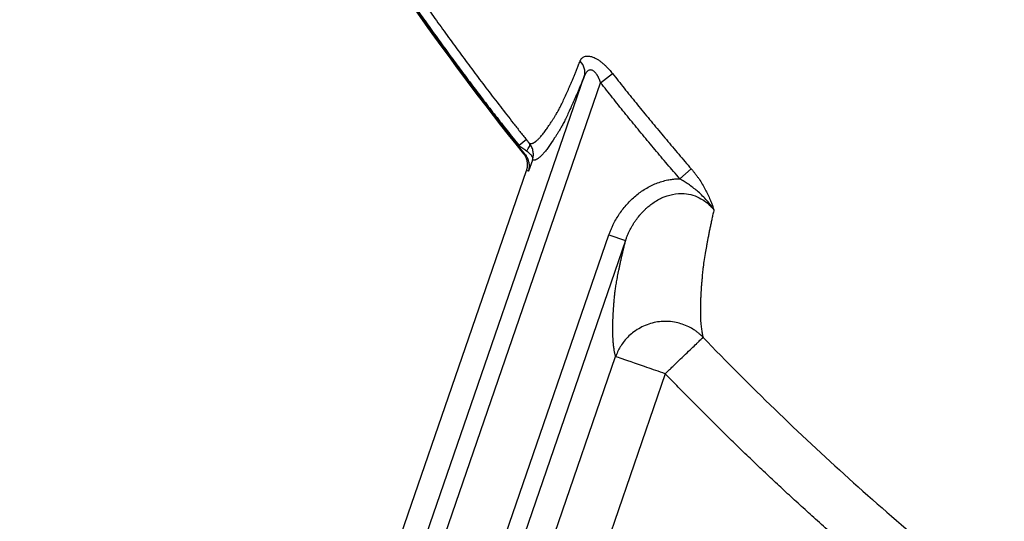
# Model space of a CAD drawing. Header units: inches. Extents: x -31 to 41.9, y -36.4 to 51.2.
# Tile 2 of 32: x -28 to -16.9, y -27.4 to -21.8. Entities that reach past the tile are written whole.
import ezdxf

# ---------------------------------------------------------------- set-up
doc = ezdxf.new("R2010")
doc.units = ezdxf.units.IN
doc.header["$MEASUREMENT"] = 0

msp = doc.modelspace()

# ---------------------------------------------------------------- linework, layer by layer
at = {"color": 7, "linetype": 'Continuous', "lineweight": 25}
for p, q in [((-25.98, -34.936), (-21.666, -22.406)), ((-21.482, -22.477), (-21.349, -22.372)), ((-25.794, -35), (-21.482, -22.477)), ((-22.316, -23.118), (-22.399, -23.184)), ((-22.402, -23.193), (-22.399, -23.184)), ((-22.248, -23.348), (-22.291, -23.473)), ((-20.592, -23.557), (-20.463, -23.447)), ((-26.249, -34.891), (-22.314, -23.464)), ((-22.291, -23.473), (-22.314, -23.464)), ((-24.832, -34.193), (-21.388, -24.19)), ((-21.388, -24.19), (-21.202, -24.254)), ((-21.202, -24.254), (-24.646, -34.257)), ((-24.287, -34.196), (-21.313, -25.559)), ((-20.755, -25.751), (-23.729, -34.388))]:
    msp.add_line(p, q, dxfattribs=at)
at = {"color": 7, "linetype": 'Continuous', "lineweight": 25, "flags": 128}
for points in [[(-22.315, -23.244), (-22.304, -23.231), (-22.295, -23.219), (-22.287, -23.207), (-22.282, -23.196), (-22.279, -23.185), (-22.278, -23.175), (-22.279, -23.167), (-22.283, -23.16)], [(-22.346, -23.277), (-22.338, -23.28), (-22.329, -23.284)]]:
    msp.add_lwpolyline(points, dxfattribs=at)
at = {"color": 7, "linetype": 'Continuous', "lineweight": 25}
msp.add_arc((-21.831, -22.36), 0.172, 344.1566, 46.4673, dxfattribs=at)
for points, knots in [([(-22.346, -23.277), (-24.18, -20.991), (-25.697, -18.463), (-27.206, -14.93), (-27.527, -14.088), (-27.879, -13.022), (-27.947, -12.809), (-28.012, -12.595)], [0.76122987, 0.76122987, 0.76122987, 0.76122987, 0.8125, 0.8125, 0.828125, 0.828125, 0.83201233, 0.83201233, 0.83201233, 0.83201233]), ([(-22.402, -23.193), (-24.207, -20.928), (-25.702, -18.428), (-27.198, -14.927), (-27.518, -14.085), (-27.866, -13.032), (-27.93, -12.833), (-27.991, -12.632)], [0.76181823, 0.76181823, 0.76181823, 0.76181823, 0.8125, 0.8125, 0.828125, 0.828125, 0.83176986, 0.83176986, 0.83176986, 0.83176986]), ([(-27.972, -12.666), (-27.962, -12.7), (-27.941, -12.769), (-27.909, -12.871), (-27.876, -12.973), (-27.843, -13.076), (-27.81, -13.178), (-27.776, -13.28), (-27.714, -13.465), (-27.621, -13.735), (-27.452, -14.207), (-27.232, -14.792), (-26.859, -15.717), (-26.354, -16.855), (-25.795, -17.97), (-25.317, -18.848), (-24.943, -19.498), (-24.553, -20.14), (-24.245, -20.621), (-24.029, -20.948), (-23.911, -21.125), (-23.791, -21.301), (-23.67, -21.477), (-23.548, -21.651), (-23.425, -21.825), (-23.301, -21.998), (-23.176, -22.17), (-23.049, -22.341), (-22.922, -22.511), (-22.793, -22.681), (-22.663, -22.849), (-22.532, -23.017), (-22.444, -23.128), (-22.399, -23.184)], [0, 0, 0, 0, 0.008958, 0.01792, 0.026888, 0.035861, 0.044839, 0.053823, 0.062812, 0.093722, 0.12546, 0.188315, 0.250466, 0.375315, 0.500241, 0.562973, 0.625659, 0.688333, 0.751028, 0.768825, 0.786616, 0.804403, 0.822186, 0.839967, 0.857745, 0.875523, 0.8933, 0.911078, 0.928857, 0.946638, 0.964421, 0.982209, 1, 1, 1, 1]), ([(-27.871, -12.635), (-27.86, -12.668), (-27.84, -12.735), (-27.809, -12.835), (-27.777, -12.934), (-27.745, -13.034), (-27.712, -13.134), (-27.679, -13.234), (-27.646, -13.334), (-27.612, -13.434), (-27.578, -13.534), (-27.543, -13.634), (-27.508, -13.734), (-27.473, -13.834), (-27.437, -13.934), (-27.401, -14.034), (-27.364, -14.134), (-27.327, -14.234), (-27.29, -14.334), (-27.252, -14.434), (-27.214, -14.534), (-27.176, -14.634), (-27.137, -14.734), (-27.098, -14.834), (-27.058, -14.934), (-27.019, -15.034), (-26.978, -15.135), (-26.938, -15.235), (-26.897, -15.335), (-26.855, -15.435), (-26.813, -15.534), (-26.771, -15.634), (-26.729, -15.734), (-26.686, -15.834), (-26.642, -15.934), (-26.599, -16.034), (-26.555, -16.133), (-26.51, -16.233), (-26.465, -16.333), (-26.42, -16.432), (-26.374, -16.532), (-26.328, -16.632), (-26.282, -16.731), (-26.235, -16.83), (-26.188, -16.93), (-26.14, -17.029), (-26.092, -17.128), (-26.044, -17.228), (-25.995, -17.327), (-25.946, -17.426), (-25.896, -17.525), (-25.846, -17.624), (-25.796, -17.723), (-25.745, -17.822), (-25.694, -17.921), (-25.642, -18.02), (-25.59, -18.118), (-25.537, -18.217), (-25.485, -18.315), (-25.431, -18.414), (-25.378, -18.512), (-25.324, -18.611), (-25.269, -18.709), (-25.215, -18.807), (-25.159, -18.905), (-25.104, -19.003), (-25.048, -19.101), (-24.991, -19.199), (-24.934, -19.297), (-24.877, -19.394), (-24.819, -19.492), (-24.761, -19.589), (-24.703, -19.687), (-24.644, -19.784), (-24.585, -19.881), (-24.525, -19.978), (-24.465, -20.075), (-24.404, -20.172), (-24.343, -20.269), (-24.282, -20.366), (-24.22, -20.462), (-24.158, -20.559), (-24.095, -20.655), (-24.032, -20.752), (-23.968, -20.848), (-23.904, -20.944), (-23.84, -21.04), (-23.775, -21.136), (-23.71, -21.231), (-23.645, -21.327), (-23.579, -21.422), (-23.512, -21.518), (-23.445, -21.613), (-23.378, -21.708), (-23.31, -21.803), (-23.242, -21.898), (-23.173, -21.992), (-23.104, -22.087), (-23.035, -22.181), (-22.965, -22.276), (-22.895, -22.37), (-22.824, -22.464), (-22.753, -22.558), (-22.681, -22.651), (-22.609, -22.745), (-22.536, -22.838), (-22.464, -22.932), (-22.39, -23.025), (-22.341, -23.087), (-22.316, -23.118)], [0, 0, 0, 0, 0.008744, 0.017502, 0.026274, 0.03506, 0.04386, 0.052673, 0.061501, 0.070342, 0.079197, 0.088065, 0.096946, 0.10584, 0.114746, 0.123664, 0.132594, 0.141535, 0.150488, 0.159452, 0.168426, 0.177412, 0.186408, 0.195415, 0.204432, 0.21346, 0.222498, 0.231546, 0.240605, 0.249673, 0.258752, 0.267841, 0.276941, 0.28605, 0.29517, 0.3043, 0.31344, 0.322591, 0.331752, 0.340923, 0.350105, 0.359297, 0.368499, 0.377712, 0.386935, 0.396169, 0.405413, 0.414667, 0.423932, 0.433208, 0.442494, 0.45179, 0.461098, 0.470415, 0.479744, 0.489082, 0.498432, 0.507792, 0.517163, 0.526544, 0.535937, 0.54534, 0.554753, 0.564178, 0.573613, 0.583059, 0.592516, 0.601983, 0.611462, 0.620951, 0.630451, 0.639962, 0.649485, 0.659018, 0.668562, 0.678118, 0.687685, 0.697263, 0.706852, 0.716452, 0.726064, 0.735688, 0.745323, 0.754969, 0.764627, 0.774296, 0.783977, 0.79367, 0.803374, 0.81309, 0.822818, 0.832558, 0.84231, 0.852074, 0.86185, 0.871637, 0.881437, 0.891249, 0.901074, 0.91091, 0.920759, 0.93062, 0.940494, 0.95038, 0.960279, 0.97019, 0.980114, 0.990051, 1, 1, 1, 1]), ([(-22.283, -23.16), (-22.281, -23.16), (-22.279, -23.161), (-22.275, -23.162), (-22.271, -23.163), (-22.267, -23.163), (-22.263, -23.163), (-22.259, -23.162), (-22.254, -23.161), (-22.25, -23.16), (-22.245, -23.158), (-22.24, -23.156), (-22.235, -23.154), (-22.23, -23.151), (-22.225, -23.148), (-22.22, -23.144), (-22.214, -23.141), (-22.203, -23.132), (-22.186, -23.116), (-22.16, -23.09), (-22.132, -23.056), (-22.103, -23.017), (-22.071, -22.973), (-22.043, -22.93), (-22.019, -22.893), (-22.004, -22.869), (-21.992, -22.849), (-21.982, -22.832), (-21.972, -22.816), (-21.959, -22.794), (-21.943, -22.764), (-21.918, -22.715), (-21.891, -22.658), (-21.867, -22.604), (-21.848, -22.561), (-21.835, -22.53), (-21.821, -22.498), (-21.807, -22.464), (-21.792, -22.43), (-21.777, -22.393), (-21.762, -22.356), (-21.746, -22.317), (-21.73, -22.277), (-21.718, -22.249), (-21.713, -22.235)], [0, 0, 0, 0, 0.015639, 0.031307, 0.046997, 0.062702, 0.078414, 0.094127, 0.109833, 0.125525, 0.141198, 0.156842, 0.172451, 0.188017, 0.203531, 0.218988, 0.234378, 0.249696, 0.311919, 0.374529, 0.43709, 0.499263, 0.561572, 0.624051, 0.655155, 0.686369, 0.701907, 0.717515, 0.737064, 0.748652, 0.77997, 0.81129, 0.842636, 0.87403, 0.886597, 0.899168, 0.911743, 0.924325, 0.936913, 0.94951, 0.962116, 0.974732, 0.98736, 1, 1, 1, 1]), ([(-21.713, -22.235), (-21.712, -22.233), (-21.71, -22.229), (-21.707, -22.223), (-21.704, -22.217), (-21.701, -22.212), (-21.697, -22.207), (-21.69, -22.2), (-21.679, -22.191), (-21.662, -22.182), (-21.643, -22.177), (-21.62, -22.177), (-21.596, -22.18), (-21.57, -22.188), (-21.542, -22.2), (-21.514, -22.216), (-21.485, -22.236), (-21.456, -22.259), (-21.428, -22.285), (-21.404, -22.309), (-21.383, -22.332), (-21.366, -22.352), (-21.355, -22.365), (-21.349, -22.372)], [0, 0, 0, 0, 0.021244, 0.042277, 0.06312, 0.083794, 0.104319, 0.124718, 0.188003, 0.249785, 0.312717, 0.374511, 0.43692, 0.499011, 0.561184, 0.624117, 0.685885, 0.7493, 0.810822, 0.874413, 0.915431, 0.957245, 1, 1, 1, 1]), ([(-21.482, -22.477), (-21.483, -22.473), (-21.486, -22.466), (-21.49, -22.455), (-21.494, -22.445), (-21.498, -22.435), (-21.503, -22.425), (-21.507, -22.417), (-21.511, -22.408), (-21.516, -22.4), (-21.52, -22.393), (-21.531, -22.376), (-21.549, -22.353), (-21.575, -22.336), (-21.596, -22.333), (-21.613, -22.337), (-21.627, -22.345), (-21.637, -22.356), (-21.645, -22.365), (-21.652, -22.377), (-21.66, -22.391), (-21.664, -22.401), (-21.666, -22.406)], [0, 0, 0, 0, 0.03212, 0.063179, 0.093192, 0.122176, 0.150148, 0.177131, 0.203147, 0.228222, 0.252384, 0.275666, 0.396656, 0.50439, 0.574417, 0.649152, 0.731575, 0.778056, 0.827969, 0.8815, 0.938802, 1, 1, 1, 1]), ([(-21.666, -22.406), (-21.669, -22.414), (-21.675, -22.429), (-21.684, -22.45), (-21.693, -22.471), (-21.702, -22.492), (-21.71, -22.513), (-21.719, -22.533), (-21.727, -22.553), (-21.735, -22.572), (-21.743, -22.591), (-21.751, -22.61), (-21.759, -22.628), (-21.767, -22.646), (-21.775, -22.664), (-21.782, -22.681), (-21.79, -22.698), (-21.797, -22.714), (-21.804, -22.73), (-21.811, -22.746), (-21.827, -22.78), (-21.849, -22.83), (-21.877, -22.888), (-21.902, -22.938), (-21.92, -22.971), (-21.933, -22.993), (-21.943, -23.009), (-21.953, -23.026), (-21.965, -23.046), (-21.981, -23.071), (-22.016, -23.127), (-22.055, -23.184), (-22.095, -23.238), (-22.123, -23.272), (-22.149, -23.299), (-22.169, -23.318), (-22.184, -23.329), (-22.195, -23.336), (-22.205, -23.342), (-22.214, -23.346), (-22.224, -23.349), (-22.232, -23.35), (-22.24, -23.35), (-22.245, -23.348), (-22.248, -23.348)], [0, 0, 0, 0, 0.006697, 0.013387, 0.020068, 0.026742, 0.03341, 0.040071, 0.046727, 0.053377, 0.060024, 0.066666, 0.073304, 0.07994, 0.086573, 0.093204, 0.099834, 0.106463, 0.113091, 0.11972, 0.12635, 0.157706, 0.188953, 0.22015, 0.251353, 0.263727, 0.282488, 0.298063, 0.313632, 0.34478, 0.375946, 0.500721, 0.563245, 0.625531, 0.687766, 0.750301, 0.781594, 0.812861, 0.844104, 0.875323, 0.90652, 0.937698, 0.968857, 1, 1, 1, 1]), ([(-21.349, -22.372), (-21.327, -22.4), (-21.284, -22.456), (-21.217, -22.539), (-21.151, -22.622), (-21.084, -22.704), (-21.017, -22.787), (-20.949, -22.87), (-20.881, -22.953), (-20.812, -23.035), (-20.743, -23.118), (-20.674, -23.2), (-20.604, -23.282), (-20.534, -23.365), (-20.487, -23.419), (-20.463, -23.447)], [0, 0, 0, 0, 0.076007, 0.152165, 0.228476, 0.304939, 0.381555, 0.458324, 0.535246, 0.612322, 0.689551, 0.766934, 0.844469, 0.922158, 1, 1, 1, 1]), ([(-20.592, -23.557), (-20.615, -23.53), (-20.662, -23.476), (-20.732, -23.394), (-20.802, -23.312), (-20.871, -23.229), (-20.94, -23.147), (-21.009, -23.064), (-21.077, -22.981), (-21.146, -22.897), (-21.214, -22.814), (-21.281, -22.73), (-21.348, -22.646), (-21.415, -22.562), (-21.46, -22.505), (-21.482, -22.477)], [0, 0, 0, 0, 0.076981, 0.153949, 0.230904, 0.307849, 0.384783, 0.461708, 0.538624, 0.615533, 0.692436, 0.769333, 0.846225, 0.923114, 1, 1, 1, 1]), ([(-22.316, -23.118), (-22.315, -23.119), (-22.312, -23.123), (-22.308, -23.129), (-22.303, -23.134), (-22.298, -23.141), (-22.291, -23.15), (-22.285, -23.156), (-22.283, -23.16)], [0, 0, 0, 0, 0.12487, 0.249333, 0.373772, 0.498571, 0.750519, 1, 1, 1, 1]), ([(-22.329, -23.284), (-22.331, -23.281), (-22.335, -23.277), (-22.341, -23.269), (-22.346, -23.262), (-22.352, -23.255), (-22.359, -23.247), (-22.367, -23.237), (-22.377, -23.224), (-22.39, -23.208), (-22.398, -23.198), (-22.402, -23.193)], [0, 0, 0, 0, 0.0832478, 0.1663552, 0.2494543, 0.3326774, 0.416156, 0.5000205, 0.6645046, 0.8308597, 1, 1, 1, 1]), ([(-22.399, -23.184), (-22.385, -23.194), (-22.37, -23.205), (-22.342, -23.224), (-22.328, -23.234), (-22.315, -23.244)], [0, 0, 0, 0, 0.5, 0.5, 1, 1, 1, 1]), ([(-22.248, -23.348), (-22.243, -23.333), (-22.24, -23.318), (-22.237, -23.287), (-22.238, -23.271), (-22.243, -23.239), (-22.247, -23.222), (-22.261, -23.19), (-22.27, -23.175), (-22.283, -23.16)], [0, 0, 0, 0, 0.25, 0.25, 0.5, 0.5, 0.75, 0.75, 1, 1, 1, 1]), ([(-22.314, -23.464), (-22.313, -23.461), (-22.311, -23.456), (-22.309, -23.447), (-22.307, -23.439), (-22.305, -23.43), (-22.304, -23.421), (-22.303, -23.412), (-22.303, -23.403), (-22.303, -23.394), (-22.304, -23.385), (-22.305, -23.375), (-22.306, -23.365), (-22.309, -23.352), (-22.313, -23.337), (-22.319, -23.322), (-22.326, -23.307), (-22.335, -23.291), (-22.343, -23.282), (-22.346, -23.277)], [0, 0, 0, 0, 0.043588, 0.087671, 0.132212, 0.177175, 0.222518, 0.268199, 0.314171, 0.360389, 0.406804, 0.453366, 0.500024, 0.572185, 0.649305, 0.731086, 0.817135, 0.906966, 1, 1, 1, 1]), ([(-22.291, -23.473), (-22.29, -23.47), (-22.289, -23.465), (-22.287, -23.457), (-22.285, -23.45), (-22.284, -23.444), (-22.284, -23.438), (-22.283, -23.432), (-22.282, -23.421), (-22.282, -23.403), (-22.285, -23.379), (-22.29, -23.355), (-22.298, -23.334), (-22.306, -23.318), (-22.313, -23.306), (-22.32, -23.294), (-22.326, -23.287), (-22.329, -23.284)], [0, 0, 0, 0, 0.0463103, 0.0891508, 0.1285215, 0.1644224, 0.1968536, 0.2258151, 0.2513073, 0.3837997, 0.5003096, 0.6315347, 0.7506034, 0.817053, 0.880713, 0.9416646, 1, 1, 1, 1]), ([(-22.315, -23.244), (-22.301, -23.253), (-22.289, -23.263), (-22.27, -23.282), (-22.263, -23.292), (-22.253, -23.309), (-22.249, -23.317), (-22.246, -23.333), (-22.246, -23.341), (-22.248, -23.348)], [0, 0, 0, 0, 0.25, 0.25, 0.5, 0.5, 0.75, 0.75, 1, 1, 1, 1]), ([(-20.463, -23.447), (-20.46, -23.45), (-20.454, -23.457), (-20.445, -23.468), (-20.436, -23.48), (-20.427, -23.491), (-20.413, -23.508), (-20.396, -23.531), (-20.369, -23.569), (-20.338, -23.618), (-20.305, -23.677), (-20.275, -23.736), (-20.253, -23.787), (-20.235, -23.831), (-20.222, -23.869), (-20.213, -23.894), (-20.208, -23.907)], [0, 0, 0, 0, 0.024609, 0.049404, 0.074399, 0.09961, 0.125049, 0.18734, 0.249455, 0.372838, 0.499363, 0.621094, 0.749254, 0.827511, 0.911047, 1, 1, 1, 1]), ([(-21.388, -24.19), (-21.386, -24.184), (-21.382, -24.172), (-21.375, -24.154), (-21.368, -24.136), (-21.36, -24.118), (-21.352, -24.101), (-21.344, -24.083), (-21.329, -24.051), (-21.304, -24.006), (-21.269, -23.949), (-21.229, -23.895), (-21.171, -23.826), (-21.09, -23.747), (-20.998, -23.681), (-20.919, -23.637), (-20.857, -23.609), (-20.793, -23.587), (-20.741, -23.574), (-20.7, -23.566), (-20.673, -23.563), (-20.646, -23.56), (-20.619, -23.558), (-20.601, -23.558), (-20.592, -23.557)], [0, 0, 0, 0, 0.017863, 0.03571, 0.053547, 0.071382, 0.089219, 0.107066, 0.124928, 0.186918, 0.248751, 0.311393, 0.373683, 0.498637, 0.622837, 0.686116, 0.748563, 0.811495, 0.873614, 0.899145, 0.924511, 0.949749, 0.974899, 1, 1, 1, 1]), ([(-20.208, -23.907), (-20.212, -23.902), (-20.219, -23.891), (-20.233, -23.87), (-20.259, -23.836), (-20.297, -23.79), (-20.346, -23.74), (-20.395, -23.696), (-20.445, -23.656), (-20.486, -23.625), (-20.519, -23.602), (-20.543, -23.587), (-20.567, -23.572), (-20.584, -23.562), (-20.592, -23.557)], [0, 0, 0, 0, 0.038525, 0.075718, 0.146338, 0.288111, 0.422869, 0.551281, 0.666257, 0.786752, 0.840827, 0.894387, 0.947449, 1, 1, 1, 1]), ([(-21.202, -24.254), (-21.2, -24.248), (-21.196, -24.237), (-21.189, -24.219), (-21.183, -24.202), (-21.176, -24.185), (-21.168, -24.168), (-21.16, -24.151), (-21.152, -24.135), (-21.144, -24.119), (-21.135, -24.102), (-21.126, -24.087), (-21.116, -24.071), (-21.107, -24.055), (-21.096, -24.04), (-21.077, -24.011), (-21.053, -23.98), (-21.017, -23.938), (-20.985, -23.906), (-20.947, -23.871), (-20.888, -23.825), (-20.798, -23.77), (-20.673, -23.728), (-20.552, -23.719), (-20.443, -23.74), (-20.362, -23.775), (-20.297, -23.818), (-20.257, -23.853), (-20.228, -23.884), (-20.215, -23.899), (-20.208, -23.907)], [0, 0, 0, 0, 0.014443, 0.028836, 0.043184, 0.057493, 0.07177, 0.086021, 0.100252, 0.114468, 0.128674, 0.142878, 0.157085, 0.1713, 0.18553, 0.199781, 0.251721, 0.278319, 0.327018, 0.356271, 0.398986, 0.499195, 0.599619, 0.700332, 0.776096, 0.85178, 0.902887, 0.954363, 0.975434, 1, 1, 1, 1]), ([(-20.208, -23.907), (-20.21, -23.916), (-20.214, -23.933), (-20.22, -23.958), (-20.225, -23.983), (-20.23, -24.008), (-20.235, -24.032), (-20.24, -24.056), (-20.245, -24.08), (-20.25, -24.103), (-20.255, -24.126), (-20.26, -24.149), (-20.264, -24.171), (-20.268, -24.193), (-20.273, -24.215), (-20.277, -24.236), (-20.281, -24.257), (-20.285, -24.277), (-20.288, -24.297), (-20.292, -24.317), (-20.295, -24.336), (-20.299, -24.355), (-20.307, -24.401), (-20.318, -24.468), (-20.328, -24.536), (-20.334, -24.586), (-20.338, -24.62), (-20.34, -24.647), (-20.341, -24.665), (-20.342, -24.675), (-20.342, -24.68), (-20.342, -24.681)], [0, 0, 0, 0, 0.0239696, 0.0479227, 0.0718598, 0.0957814, 0.1196878, 0.1435795, 0.1674568, 0.1913199, 0.2151692, 0.239005, 0.2628275, 0.2866371, 0.3104341, 0.3342187, 0.3579915, 0.3817527, 0.4055027, 0.4292418, 0.4529705, 0.4766891, 0.5003981, 0.6249498, 0.7492596, 0.8117705, 0.8742567, 0.9370161, 0.9684777, 0.9895567, 1, 1, 1, 1]), ([(-21.313, -25.559), (-21.314, -25.556), (-21.316, -25.549), (-21.318, -25.539), (-21.321, -25.528), (-21.323, -25.517), (-21.325, -25.505), (-21.328, -25.494), (-21.331, -25.471), (-21.336, -25.437), (-21.342, -25.37), (-21.345, -25.276), (-21.344, -25.168), (-21.34, -25.072), (-21.336, -25.009), (-21.332, -24.956), (-21.329, -24.921), (-21.326, -24.893), (-21.325, -24.872), (-21.322, -24.851), (-21.318, -24.819), (-21.312, -24.776), (-21.302, -24.718), (-21.291, -24.655), (-21.279, -24.597), (-21.269, -24.548), (-21.261, -24.51), (-21.252, -24.471), (-21.243, -24.43), (-21.234, -24.388), (-21.224, -24.345), (-21.213, -24.301), (-21.206, -24.27), (-21.202, -24.254)], [0, 0, 0, 0, 0.017853, 0.035722, 0.053608, 0.07151, 0.089428, 0.107363, 0.125315, 0.18807, 0.250518, 0.375439, 0.500864, 0.563526, 0.626153, 0.657481, 0.688825, 0.707631, 0.72012, 0.735706, 0.75131, 0.782262, 0.813241, 0.844279, 0.875408, 0.89094, 0.906477, 0.922021, 0.937577, 0.95315, 0.968742, 0.984357, 1, 1, 1, 1]), ([(-20.342, -24.681), (-20.343, -24.689), (-20.344, -24.705), (-20.346, -24.728), (-20.348, -24.749), (-20.35, -24.769), (-20.351, -24.788), (-20.352, -24.805), (-20.353, -24.822), (-20.354, -24.836), (-20.355, -24.85), (-20.356, -24.862), (-20.356, -24.873), (-20.357, -24.882), (-20.357, -24.891), (-20.359, -24.931), (-20.361, -24.997), (-20.361, -25.085), (-20.358, -25.161), (-20.353, -25.217), (-20.348, -25.255), (-20.344, -25.28), (-20.34, -25.302), (-20.335, -25.323), (-20.332, -25.336), (-20.33, -25.342)], [0, 0, 0, 0, 0.026064, 0.051022, 0.074829, 0.09744, 0.118815, 0.138915, 0.157706, 0.175155, 0.191232, 0.20591, 0.219166, 0.230977, 0.241324, 0.250191, 0.38261, 0.50008, 0.628749, 0.749922, 0.801618, 0.85256, 0.902658, 0.95183, 1, 1, 1, 1]), ([(-20.33, -25.342), (-20.333, -25.339), (-20.34, -25.332), (-20.351, -25.321), (-20.363, -25.311), (-20.375, -25.3), (-20.388, -25.289), (-20.402, -25.279), (-20.417, -25.268), (-20.446, -25.249), (-20.494, -25.221), (-20.561, -25.194), (-20.637, -25.173), (-20.743, -25.158), (-20.883, -25.169), (-21.014, -25.218), (-21.105, -25.276), (-21.166, -25.327), (-21.215, -25.381), (-21.251, -25.432), (-21.275, -25.472), (-21.291, -25.504), (-21.303, -25.532), (-21.31, -25.551), (-21.313, -25.559)], [0, 0, 0, 0, 0.012162, 0.024802, 0.037921, 0.051519, 0.065595, 0.08015, 0.095184, 0.110697, 0.167341, 0.232834, 0.290282, 0.36405, 0.500005, 0.63596, 0.706739, 0.767178, 0.833912, 0.889315, 0.922212, 0.951625, 0.977554, 1, 1, 1, 1]), ([(-20.755, -25.751), (-20.751, -25.747), (-20.744, -25.74), (-20.734, -25.731), (-20.725, -25.722), (-20.714, -25.711), (-20.698, -25.696), (-20.673, -25.672), (-20.641, -25.641), (-20.589, -25.591), (-20.526, -25.53), (-20.459, -25.466), (-20.412, -25.421), (-20.383, -25.393), (-20.364, -25.375), (-20.35, -25.361), (-20.341, -25.353), (-20.336, -25.348), (-20.333, -25.345), (-20.331, -25.343), (-20.33, -25.343), (-20.33, -25.342)], [0, 0, 0, 0, 0.018006, 0.033609, 0.046808, 0.057603, 0.089032, 0.117039, 0.178128, 0.24068, 0.36902, 0.499924, 0.630828, 0.696303, 0.759324, 0.82184, 0.882964, 0.912465, 0.941729, 0.970868, 1, 1, 1, 1]), ([(-20.33, -25.342), (-19.803, -25.89), (-19.257, -26.42), (-18.127, -27.439), (-17.544, -27.929), (-16.944, -28.398)], [0, 0, 0, 0, 0.5, 0.5, 1, 1, 1, 1]), ([(-20.755, -25.751), (-20.826, -25.727), (-20.897, -25.702), (-21.028, -25.657), (-21.088, -25.636), (-21.191, -25.601), (-21.233, -25.587), (-21.292, -25.566), (-21.309, -25.56), (-21.313, -25.559)], [0, 0, 0, 0, 0.25, 0.25, 0.5, 0.5, 0.75, 0.75, 1, 1, 1, 1]), ([(-17.307, -28.863), (-17.338, -28.839), (-17.399, -28.791), (-17.49, -28.719), (-17.581, -28.647), (-17.671, -28.574), (-17.762, -28.501), (-17.852, -28.428), (-17.942, -28.354), (-18.032, -28.28), (-18.121, -28.206), (-18.21, -28.131), (-18.299, -28.057), (-18.388, -27.981), (-18.476, -27.906), (-18.564, -27.83), (-18.652, -27.754), (-18.739, -27.677), (-18.826, -27.601), (-18.913, -27.523), (-19, -27.446), (-19.11, -27.347), (-19.243, -27.226), (-19.399, -27.083), (-19.553, -26.939), (-19.707, -26.794), (-19.859, -26.648), (-20.011, -26.501), (-20.162, -26.353), (-20.312, -26.204), (-20.46, -26.054), (-20.609, -25.903), (-20.706, -25.802), (-20.755, -25.751)], [0, 0, 0, 0, 0.024999, 0.049996, 0.074992, 0.099987, 0.124981, 0.149974, 0.174968, 0.199961, 0.224955, 0.24995, 0.274947, 0.299944, 0.324944, 0.349945, 0.374949, 0.399956, 0.424965, 0.449978, 0.474995, 0.500016, 0.545457, 0.590895, 0.636331, 0.681768, 0.727207, 0.772651, 0.818101, 0.863559, 0.909027, 0.954506, 1, 1, 1, 1])]:
    msp.add_open_spline(points, degree=3, knots=knots, dxfattribs=at)

doc.saveas('drawing.dxf')
